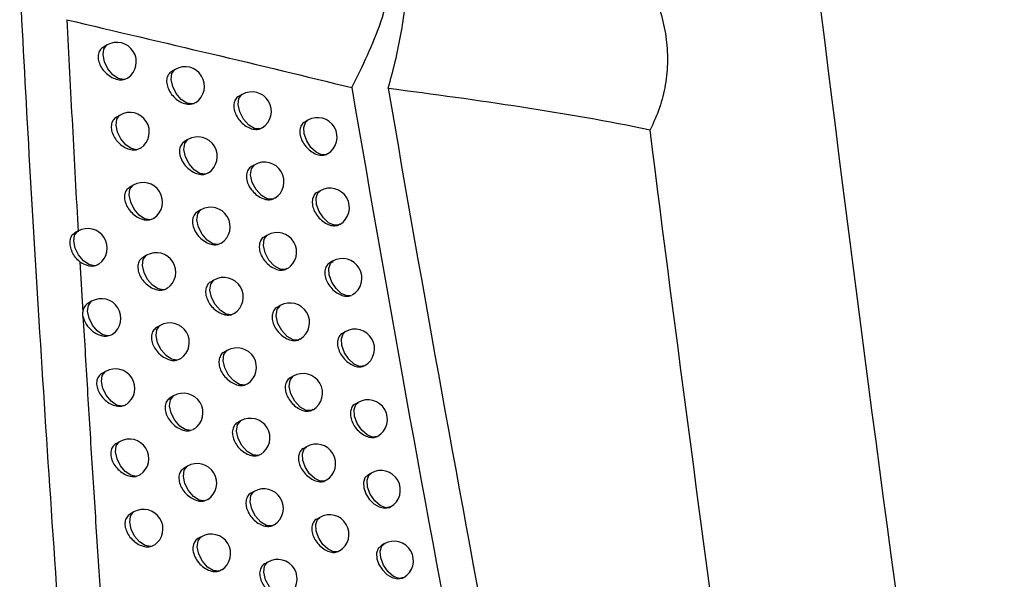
# Model space of a CAD drawing. Header units: millimetres. Extents: x 15358 to 16483, y 10132 to 11382.
# Tile 44 of 166: x 16322 to 16347, y 10339 to 10353. Entities that reach past the tile are written whole.
import ezdxf

# ---------------------------------------------------------------- set-up
doc = ezdxf.new("R2010")
doc.units = ezdxf.units.MM

msp = doc.modelspace()

# ---------------------------------------------------------------- linework, layer by layer
at = {"color": 7, "linetype": 'Continuous', "lineweight": 25}
for p, q in [((16324.235, 10352.561), (16324.14, 10352.506)), ((16325.981, 10351.936), (16325.892, 10351.885)), ((16327.694, 10351.292), (16327.612, 10351.244)), ((16324.568, 10350.766), (16324.475, 10350.712)), ((16329.377, 10350.631), (16329.299, 10350.586)), ((16326.308, 10350.137), (16326.22, 10350.086)), ((16329.882, 10349.772), (16329.852, 10349.753)), ((16328.016, 10349.49), (16327.934, 10349.443)), ((16324.906, 10348.969), (16324.814, 10348.915)), ((16329.693, 10348.825), (16329.616, 10348.781)), ((16326.639, 10348.336), (16326.553, 10348.286)), ((16330.197, 10347.965), (16330.173, 10347.949)), ((16323.489, 10347.788), (16323.399, 10347.736)), ((16328.341, 10347.686), (16328.26, 10347.64)), ((16325.247, 10347.17), (16325.156, 10347.117)), ((16323.538, 10347.004), (16323.612, 10345.711)), ((16330.013, 10347.018), (16329.937, 10346.975)), ((16328.849, 10346.834), (16328.802, 10346.804)), ((16326.974, 10346.534), (16326.889, 10346.485)), ((16323.841, 10345.991), (16323.745, 10345.936)), ((16328.671, 10345.881), (16328.591, 10345.835)), ((16325.592, 10345.37), (16325.502, 10345.318)), ((16330.337, 10345.21), (16330.262, 10345.167)), ((16329.178, 10345.027), (16329.135, 10344.999)), ((16327.313, 10344.73), (16327.229, 10344.682)), ((16324.196, 10344.193), (16324.102, 10344.139)), ((16329.004, 10344.074), (16328.925, 10344.028)), ((16325.941, 10343.568), (16325.852, 10343.516)), ((16330.665, 10343.4), (16330.591, 10343.357)), ((16329.51, 10343.218), (16329.473, 10343.194)), ((16327.656, 10342.925), (16327.573, 10342.877)), ((16324.555, 10342.393), (16324.462, 10342.34)), ((16329.341, 10342.265), (16329.263, 10342.22)), ((16326.293, 10341.764), (16326.206, 10341.713)), ((16330.997, 10341.588), (16330.924, 10341.546)), ((16329.846, 10341.407), (16329.814, 10341.386)), ((16328.002, 10341.118), (16327.92, 10341.07)), ((16324.917, 10340.591), (16324.826, 10340.539)), ((16329.682, 10340.454), (16329.605, 10340.41)), ((16326.65, 10339.958), (16326.563, 10339.909)), ((16330.186, 10339.595), (16330.159, 10339.578)), ((16331.333, 10339.775), (16331.261, 10339.733)), ((16328.353, 10339.309), (16328.272, 10339.262))]:
    msp.add_line(p, q, dxfattribs=at)
at = {"color": 7, "linetype": 'Continuous', "lineweight": 25, "flags": 128}
for points in [[(16324.654, 10351.672), (16324.519, 10351.702), (16324.379, 10351.799), (16324.256, 10351.949), (16324.169, 10352.127), (16324.132, 10352.305), (16324.151, 10352.455), (16324.223, 10352.553), (16324.235, 10352.561)], [(16326.415, 10351.048), (16326.28, 10351.07), (16326.136, 10351.164), (16326.008, 10351.314), (16325.917, 10351.495), (16325.878, 10351.678), (16325.897, 10351.831), (16325.972, 10351.93), (16325.981, 10351.936)], [(16328.148, 10350.408), (16328.011, 10350.42), (16327.864, 10350.508), (16327.73, 10350.659), (16327.634, 10350.844), (16327.592, 10351.032), (16327.612, 10351.189), (16327.69, 10351.289), (16327.694, 10351.292)], [(16324.99, 10349.876), (16324.855, 10349.905), (16324.715, 10350.002), (16324.591, 10350.152), (16324.503, 10350.33), (16324.466, 10350.509), (16324.485, 10350.66), (16324.557, 10350.758), (16324.568, 10350.766)], [(16329.852, 10349.753), (16329.73, 10349.748), (16329.591, 10349.812), (16329.458, 10349.936), (16329.351, 10350.101), (16329.287, 10350.281), (16329.276, 10350.447), (16329.318, 10350.576), (16329.377, 10350.631)], [(16326.746, 10349.25), (16326.61, 10349.27), (16326.466, 10349.363), (16326.337, 10349.513), (16326.245, 10349.695), (16326.205, 10349.878), (16326.224, 10350.032), (16326.299, 10350.132), (16326.308, 10350.137)], [(16328.473, 10348.607), (16328.337, 10348.616), (16328.188, 10348.704), (16328.053, 10348.854), (16327.956, 10349.04), (16327.913, 10349.229), (16327.933, 10349.387), (16328.012, 10349.488), (16328.016, 10349.49)], [(16325.331, 10348.08), (16325.196, 10348.107), (16325.055, 10348.203), (16324.929, 10348.353), (16324.841, 10348.532), (16324.803, 10348.712), (16324.822, 10348.863), (16324.895, 10348.962), (16324.906, 10348.969)], [(16330.173, 10347.949), (16330.05, 10347.941), (16329.911, 10348.004), (16329.777, 10348.128), (16329.668, 10348.293), (16329.603, 10348.474), (16329.592, 10348.642), (16329.635, 10348.771), (16329.693, 10348.825)], [(16327.08, 10347.45), (16326.945, 10347.468), (16326.8, 10347.56), (16326.67, 10347.71), (16326.577, 10347.892), (16326.536, 10348.077), (16326.556, 10348.232), (16326.631, 10348.332), (16326.639, 10348.336)], [(16323.903, 10346.899), (16323.769, 10346.931), (16323.63, 10347.029), (16323.508, 10347.179), (16323.422, 10347.356), (16323.386, 10347.533), (16323.405, 10347.682), (16323.476, 10347.78), (16323.489, 10347.788)], [(16328.802, 10346.804), (16328.666, 10346.811), (16328.516, 10346.897), (16328.38, 10347.047), (16328.282, 10347.234), (16328.239, 10347.424), (16328.259, 10347.584), (16328.338, 10347.684), (16328.341, 10347.686)], [(16325.675, 10346.281), (16325.54, 10346.307), (16325.398, 10346.402), (16325.272, 10346.552), (16325.183, 10346.732), (16325.144, 10346.912), (16325.163, 10347.064), (16325.237, 10347.163), (16325.247, 10347.17)], [(16330.497, 10346.144), (16330.375, 10346.133), (16330.235, 10346.194), (16330.099, 10346.318), (16329.99, 10346.484), (16329.924, 10346.666), (16329.912, 10346.835), (16329.955, 10346.964), (16330.013, 10347.018)], [(16327.419, 10345.648), (16327.283, 10345.664), (16327.137, 10345.755), (16327.006, 10345.905), (16326.912, 10346.088), (16326.871, 10346.274), (16326.891, 10346.43), (16326.967, 10346.53), (16326.974, 10346.534)], [(16324.258, 10345.102), (16324.123, 10345.133), (16323.984, 10345.231), (16323.861, 10345.38), (16323.774, 10345.558), (16323.738, 10345.736), (16323.757, 10345.885), (16323.828, 10345.983), (16323.841, 10345.991)], [(16329.135, 10344.999), (16328.999, 10345.004), (16328.849, 10345.089), (16328.712, 10345.239), (16328.612, 10345.426), (16328.568, 10345.618), (16328.588, 10345.778), (16328.668, 10345.879), (16328.671, 10345.881)], [(16326.024, 10344.481), (16325.888, 10344.505), (16325.746, 10344.599), (16325.619, 10344.749), (16325.528, 10344.93), (16325.489, 10345.111), (16325.508, 10345.264), (16325.582, 10345.363), (16325.592, 10345.37)], [(16330.826, 10344.338), (16330.704, 10344.324), (16330.563, 10344.383), (16330.426, 10344.506), (16330.315, 10344.672), (16330.248, 10344.856), (16330.236, 10345.026), (16330.28, 10345.157), (16330.337, 10345.21)], [(16327.762, 10343.845), (16327.626, 10343.859), (16327.479, 10343.949), (16327.347, 10344.099), (16327.252, 10344.283), (16327.21, 10344.469), (16327.23, 10344.626), (16327.306, 10344.726), (16327.313, 10344.73)], [(16324.616, 10343.304), (16324.481, 10343.333), (16324.341, 10343.43), (16324.218, 10343.58), (16324.13, 10343.758), (16324.093, 10343.937), (16324.112, 10344.087), (16324.184, 10344.185), (16324.196, 10344.193)], [(16329.473, 10343.194), (16329.337, 10343.196), (16329.185, 10343.279), (16329.047, 10343.429), (16328.946, 10343.617), (16328.901, 10343.81), (16328.921, 10343.972), (16329.002, 10344.073), (16329.004, 10344.074)], [(16326.376, 10342.68), (16326.24, 10342.702), (16326.097, 10342.795), (16325.969, 10342.945), (16325.877, 10343.126), (16325.838, 10343.308), (16325.857, 10343.462), (16325.931, 10343.562), (16325.941, 10343.568)], [(16331.158, 10342.53), (16331.037, 10342.513), (16330.895, 10342.57), (16330.757, 10342.692), (16330.644, 10342.86), (16330.576, 10343.044), (16330.564, 10343.216), (16330.608, 10343.347), (16330.665, 10343.4)], [(16328.108, 10342.04), (16327.972, 10342.052), (16327.825, 10342.141), (16327.691, 10342.291), (16327.595, 10342.476), (16327.553, 10342.663), (16327.572, 10342.821), (16327.65, 10342.921), (16327.656, 10342.925)], [(16324.978, 10341.504), (16324.843, 10341.532), (16324.702, 10341.628), (16324.578, 10341.778), (16324.49, 10341.957), (16324.452, 10342.136), (16324.471, 10342.287), (16324.543, 10342.386), (16324.555, 10342.393)], [(16329.814, 10341.386), (16329.691, 10341.382), (16329.553, 10341.447), (16329.421, 10341.571), (16329.315, 10341.735), (16329.251, 10341.914), (16329.24, 10342.08), (16329.282, 10342.208), (16329.341, 10342.265)], [(16326.732, 10340.877), (16326.596, 10340.897), (16326.452, 10340.989), (16326.323, 10341.139), (16326.231, 10341.321), (16326.191, 10341.504), (16326.21, 10341.659), (16326.284, 10341.758), (16326.293, 10341.764)], [(16331.495, 10340.721), (16331.374, 10340.7), (16331.231, 10340.756), (16331.092, 10340.877), (16330.978, 10341.045), (16330.908, 10341.231), (16330.895, 10341.404), (16330.941, 10341.536), (16330.997, 10341.588)], [(16330.924, 10341.546), (16330.923, 10341.546), (16330.841, 10341.465), (16330.802, 10341.347), (16330.809, 10341.206), (16330.86, 10341.059), (16330.95, 10340.92), (16331.069, 10340.804), (16331.205, 10340.723), (16331.342, 10340.689), (16331.465, 10340.707), (16331.495, 10340.721), (16331.495, 10340.721)], [(16328.458, 10340.234), (16328.323, 10340.244), (16328.174, 10340.331), (16328.04, 10340.481), (16327.942, 10340.667), (16327.9, 10340.855), (16327.919, 10341.014), (16327.997, 10341.115), (16328.002, 10341.118)], [(16325.344, 10339.703), (16325.209, 10339.729), (16325.067, 10339.824), (16324.942, 10339.974), (16324.853, 10340.153), (16324.815, 10340.333), (16324.833, 10340.485), (16324.906, 10340.584), (16324.917, 10340.591)], [(16330.159, 10339.578), (16330.037, 10339.571), (16329.898, 10339.634), (16329.765, 10339.758), (16329.657, 10339.923), (16329.593, 10340.103), (16329.581, 10340.27), (16329.623, 10340.399), (16329.682, 10340.454)], [(16327.092, 10339.072), (16326.956, 10339.09), (16326.811, 10339.181), (16326.681, 10339.331), (16326.588, 10339.513), (16326.547, 10339.698), (16326.566, 10339.853), (16326.641, 10339.953), (16326.65, 10339.958)], [(16331.261, 10339.733), (16331.26, 10339.733), (16331.179, 10339.652), (16331.14, 10339.534), (16331.146, 10339.394), (16331.197, 10339.246), (16331.287, 10339.107), (16331.405, 10338.991), (16331.541, 10338.91), (16331.678, 10338.876), (16331.8, 10338.893), (16331.836, 10338.91), (16331.836, 10338.91)], [(16331.836, 10338.91), (16331.715, 10338.887), (16331.572, 10338.94), (16331.431, 10339.061), (16331.315, 10339.229), (16331.245, 10339.416), (16331.231, 10339.591), (16331.277, 10339.724), (16331.333, 10339.775)], [(16328.813, 10338.426), (16328.677, 10338.434), (16328.528, 10338.52), (16328.392, 10338.67), (16328.293, 10338.856), (16328.25, 10339.046), (16328.27, 10339.205), (16328.348, 10339.306), (16328.353, 10339.309)]]:
    msp.add_lwpolyline(points, dxfattribs=at)
at = {"color": 7, "linetype": 'Continuous', "lineweight": 25}
for centre, start in [((16324.485, 10352.128), 304.6556), ((16326.231, 10351.503), 303.3375), ((16327.944, 10350.859), 302.0947), ((16324.818, 10350.332), 304.3794), ((16329.627, 10350.198), 300.933), ((16326.558, 10349.704), 303.0904), ((16328.266, 10349.057), 301.8773), ((16325.156, 10348.536), 304.108), ((16329.943, 10348.392), 300.7411), ((16326.889, 10347.903), 302.8482), ((16323.739, 10347.355), 305.1376), ((16328.591, 10347.253), 301.6624), ((16325.497, 10346.737), 303.8416), ((16330.263, 10346.585), 300.552), ((16327.224, 10346.101), 302.6108), ((16324.091, 10345.558), 304.8485), ((16328.921, 10345.448), 301.4566), ((16325.842, 10344.937), 303.5801), ((16330.587, 10344.777), 300.3656), ((16327.563, 10344.297), 302.3784), ((16324.446, 10343.76), 304.5644), ((16329.254, 10343.64), 301.2537), ((16326.191, 10343.135), 303.3238), ((16330.915, 10342.967), 300.182), ((16327.906, 10342.492), 302.1508), ((16324.805, 10341.96), 304.2854), ((16329.591, 10341.832), 301.0538), ((16326.543, 10341.331), 303.0726), ((16331.247, 10341.155), 300.0014), ((16328.252, 10340.685), 301.9282), ((16325.167, 10340.158), 304.0116), ((16329.932, 10340.021), 300.8568), ((16326.9, 10339.525), 302.8266), ((16331.583, 10339.342), 300.1965), ((16328.603, 10338.876), 301.7067)]:
    msp.add_arc(centre, 0.5, start, 119.9973, dxfattribs=at)
for points in [[(16336.618, 10411.733), (16339.003, 10381.288), (16342.54, 10350.323), (16347.215, 10318.96)], [(16330.503, 10351.468), (16332.432, 10340.189), (16334.598, 10328.802), (16336.991, 10317.34)], [(16331.435, 10351.453), (16333.217, 10341.05), (16335.199, 10330.568), (16337.376, 10320.005)], [(16342.652, 10317.763), (16341.014, 10328.689), (16339.508, 10339.565), (16338.142, 10350.388)], [(16323.538, 10347.004), (16323.656, 10346.922), (16323.791, 10346.883), (16323.903, 10346.899)]]:
    msp.add_open_spline(points, degree=3, dxfattribs=at)
for points, knots in [([(16331.435, 10351.453), (16331.568, 10351.911), (16331.676, 10352.37), (16331.844, 10353.289), (16331.903, 10353.752), (16332.003, 10355.13), (16331.967, 10356.007), (16331.76, 10357.258), (16331.666, 10357.658), (16331.432, 10358.413), (16331.291, 10358.77), (16331.044, 10359.273), (16330.955, 10359.436), (16330.768, 10359.747), (16330.669, 10359.895), (16330.359, 10360.318), (16330.132, 10360.571), (16329.886, 10360.794)], [0, 0, 0, 0, 0.125, 0.125, 0.25, 0.25, 0.5, 0.5, 0.625, 0.625, 0.75, 0.75, 0.8125, 0.8125, 0.875, 0.875, 1, 1, 1, 1]), ([(16330.503, 10351.468), (16330.777, 10352.021), (16331.355, 10353.184), (16331.72, 10355.155), (16331.632, 10357.089), (16331.031, 10358.641), (16330.387, 10359.499), (16329.948, 10359.686), (16329.918, 10359.699)], [0, 0, 0, 0, 0.182617, 0.384235, 0.585814, 0.790184, 0.985661, 1, 1, 1, 1]), ([(16337.547, 10355.163), (16337.804, 10354.792), (16338.023, 10354.408), (16338.279, 10353.808), (16338.353, 10353.604), (16338.472, 10353.19), (16338.517, 10352.984), (16338.576, 10352.57), (16338.59, 10352.363), (16338.585, 10351.949), (16338.567, 10351.741), (16338.463, 10351.138), (16338.331, 10350.754), (16338.142, 10350.388)], [0, 0, 0, 0, 0.25, 0.25, 0.375, 0.375, 0.5, 0.5, 0.625, 0.625, 0.75, 0.75, 1, 1, 1, 1]), ([(16325.896, 10305.743), (16325.798, 10306.653), (16325.604, 10308.451), (16325.327, 10311.116), (16325.064, 10313.716), (16324.815, 10316.25), (16324.58, 10318.718), (16324.358, 10321.119), (16324.149, 10323.453), (16323.952, 10325.718), (16323.767, 10327.914), (16323.502, 10331.17), (16323.176, 10335.408), (16322.813, 10340.55), (16322.5, 10345.391), (16322.229, 10349.926), (16322.073, 10352.843), (16321.998, 10354.25)], [0, 0, 0, 0, 0.05598, 0.110676, 0.164072, 0.216148, 0.266888, 0.316276, 0.364297, 0.410936, 0.456178, 0.500012, 0.612161, 0.718399, 0.818552, 0.912464, 1, 1, 1, 1]), ([(16323.207, 10353.209), (16323.253, 10352.304), (16323.344, 10350.492), (16323.445, 10348.676), (16323.495, 10347.768)], [0, 0, 0, 0, 0.49951, 1, 1, 1, 1]), ([(16323.207, 10353.209), (16324.462, 10352.91), (16325.7, 10352.62), (16328.132, 10352.045), (16329.328, 10351.76), (16330.503, 10351.468)], [0, 0, 0, 0, 0.5, 0.5, 1, 1, 1, 1]), ([(16324.14, 10352.506), (16324.107, 10352.481), (16324.043, 10352.43), (16324.002, 10352.305), (16324.009, 10352.164), (16324.064, 10352.018), (16324.16, 10351.881), (16324.288, 10351.768), (16324.435, 10351.69), (16324.562, 10351.663), (16324.631, 10351.669), (16324.654, 10351.672)], [0, 0, 0, 0, 0.120596, 0.237934, 0.352174, 0.465199, 0.579304, 0.69625, 0.816605, 0.939483, 1, 1, 1, 1]), ([(16324.766, 10351.72), (16324.76, 10351.714), (16324.732, 10351.686), (16324.688, 10351.678), (16324.654, 10351.672)], [0, 0, 0, 0, 0.207918, 1, 1, 1, 1]), ([(16325.892, 10351.885), (16325.86, 10351.859), (16325.796, 10351.81), (16325.756, 10351.685), (16325.763, 10351.544), (16325.817, 10351.396), (16325.912, 10351.258), (16326.038, 10351.143), (16326.183, 10351.065), (16326.315, 10351.035), (16326.387, 10351.044), (16326.415, 10351.048)], [0, 0, 0, 0, 0.118271, 0.233709, 0.346597, 0.45845, 0.571163, 0.686201, 0.804033, 0.923921, 1, 1, 1, 1]), ([(16331.435, 10351.453), (16332.598, 10351.305), (16333.738, 10351.148), (16335.973, 10350.801), (16337.067, 10350.612), (16338.142, 10350.388)], [0, 0, 0, 0, 0.5, 0.5, 1, 1, 1, 1]), ([(16327.612, 10351.244), (16327.611, 10351.244), (16327.572, 10351.233), (16327.521, 10351.165), (16327.477, 10351.048), (16327.485, 10350.904), (16327.539, 10350.756), (16327.632, 10350.617), (16327.757, 10350.5), (16327.899, 10350.421), (16328.037, 10350.388), (16328.113, 10350.402), (16328.148, 10350.408)], [0, 0, 0, 0, 0.0001982, 0.1156424, 0.2287904, 0.3398849, 0.4501179, 0.5610203, 0.6737859, 0.7887916, 0.9054363, 1, 1, 1, 1]), ([(16326.502, 10351.09), (16326.494, 10351.082), (16326.47, 10351.06), (16326.437, 10351.053), (16326.415, 10351.048)], [0, 0, 0, 0, 0.348853, 1, 1, 1, 1]), ([(16324.475, 10350.712), (16324.442, 10350.686), (16324.378, 10350.636), (16324.337, 10350.511), (16324.344, 10350.37), (16324.399, 10350.223), (16324.494, 10350.087), (16324.622, 10349.972), (16324.769, 10349.895), (16324.897, 10349.867), (16324.966, 10349.874), (16324.99, 10349.876)], [0, 0, 0, 0, 0.120118, 0.237086, 0.351072, 0.463878, 0.577713, 0.694277, 0.814118, 0.936386, 1, 1, 1, 1]), ([(16328.206, 10350.441), (16328.195, 10350.431), (16328.177, 10350.417), (16328.155, 10350.41), (16328.148, 10350.408)], [0, 0, 0, 0, 0.67709, 1, 1, 1, 1]), ([(16329.299, 10350.586), (16329.299, 10350.586), (16329.26, 10350.575), (16329.211, 10350.507), (16329.168, 10350.391), (16329.175, 10350.247), (16329.228, 10350.098), (16329.321, 10349.957), (16329.443, 10349.839), (16329.584, 10349.758), (16329.726, 10349.725), (16329.813, 10349.737), (16329.851, 10349.753), (16329.852, 10349.753)], [0, 0, 0, 0, 0.000451, 0.112549, 0.222877, 0.331594, 0.439615, 0.548142, 0.658122, 0.76985, 0.882849, 0.996079, 1, 1, 1, 1]), ([(16325.098, 10349.924), (16325.092, 10349.918), (16325.064, 10349.89), (16325.022, 10349.883), (16324.99, 10349.876)], [0, 0, 0, 0, 0.2277403, 1, 1, 1, 1]), ([(16326.22, 10350.086), (16326.145, 10350.043), (16326.097, 10349.962), (16326.084, 10349.764), (16326.118, 10349.648), (16326.249, 10349.444), (16326.345, 10349.356), (16326.549, 10349.249), (16326.657, 10349.23), (16326.746, 10349.25)], [0, 0, 0, 0, 0.25, 0.25, 0.5, 0.5, 0.75, 0.75, 1, 1, 1, 1]), ([(16327.934, 10349.443), (16327.934, 10349.443), (16327.894, 10349.431), (16327.844, 10349.363), (16327.8, 10349.247), (16327.808, 10349.103), (16327.861, 10348.954), (16327.955, 10348.815), (16328.079, 10348.698), (16328.221, 10348.619), (16328.36, 10348.585), (16328.437, 10348.6), (16328.473, 10348.607)], [0, 0, 0, 0, 0.000235, 0.115106, 0.227782, 0.338488, 0.448361, 0.55887, 0.671162, 0.7856, 0.90161, 1, 1, 1, 1]), ([(16326.827, 10349.29), (16326.819, 10349.282), (16326.796, 10349.261), (16326.765, 10349.254), (16326.746, 10349.25)], [0, 0, 0, 0, 0.389208, 1, 1, 1, 1]), ([(16324.814, 10348.915), (16324.781, 10348.89), (16324.717, 10348.84), (16324.676, 10348.715), (16324.683, 10348.574), (16324.738, 10348.427), (16324.833, 10348.29), (16324.96, 10348.176), (16325.107, 10348.098), (16325.236, 10348.069), (16325.306, 10348.077), (16325.331, 10348.08)], [0, 0, 0, 0, 0.1196361, 0.2362235, 0.3499422, 0.462515, 0.5760689, 0.6922417, 0.8115648, 0.9332202, 1, 1, 1, 1]), ([(16328.526, 10348.638), (16328.514, 10348.628), (16328.498, 10348.614), (16328.477, 10348.608), (16328.473, 10348.607)], [0, 0, 0, 0, 0.779643, 1, 1, 1, 1]), ([(16329.616, 10348.781), (16329.616, 10348.781), (16329.577, 10348.77), (16329.528, 10348.703), (16329.485, 10348.587), (16329.493, 10348.442), (16329.545, 10348.293), (16329.638, 10348.152), (16329.76, 10348.034), (16329.9, 10347.953), (16330.042, 10347.919), (16330.13, 10347.932), (16330.17, 10347.948), (16330.173, 10347.949)], [0, 0, 0, 0, 0.000484, 0.111946, 0.221718, 0.329949, 0.43751, 0.545551, 0.654978, 0.766075, 0.878389, 0.990926, 1, 1, 1, 1]), ([(16326.553, 10348.286), (16326.477, 10348.243), (16326.43, 10348.162), (16326.417, 10347.963), (16326.451, 10347.846), (16326.583, 10347.642), (16326.68, 10347.553), (16326.884, 10347.447), (16326.993, 10347.428), (16327.08, 10347.45)], [0, 0, 0, 0, 0.25, 0.25, 0.5, 0.5, 0.75, 0.75, 1, 1, 1, 1]), ([(16325.433, 10348.126), (16325.427, 10348.119), (16325.4, 10348.093), (16325.361, 10348.086), (16325.331, 10348.08)], [0, 0, 0, 0, 0.250468, 1, 1, 1, 1]), ([(16323.538, 10347.004), (16323.498, 10347.039), (16323.418, 10347.109), (16323.339, 10347.254), (16323.291, 10347.405), (16323.283, 10347.549), (16323.319, 10347.662), (16323.361, 10347.723), (16323.399, 10347.735), (16323.4, 10347.736)], [0, 0, 0, 0, 0.160927, 0.321419, 0.488472, 0.657469, 0.826699, 0.995718, 1, 1, 1, 1]), ([(16328.26, 10347.639), (16328.26, 10347.639), (16328.221, 10347.628), (16328.171, 10347.56), (16328.127, 10347.444), (16328.135, 10347.3), (16328.188, 10347.151), (16328.281, 10347.011), (16328.405, 10346.894), (16328.547, 10346.815), (16328.687, 10346.78), (16328.765, 10346.796), (16328.802, 10346.804)], [0, 0, 0, 0, 0.0002722, 0.1145605, 0.2267507, 0.337052, 0.4465494, 0.5566494, 0.6684553, 0.7823175, 0.8976858, 1, 1, 1, 1]), ([(16327.157, 10347.488), (16327.147, 10347.48), (16327.126, 10347.461), (16327.097, 10347.454), (16327.08, 10347.45)], [0, 0, 0, 0, 0.436446, 1, 1, 1, 1]), ([(16324.024, 10346.949), (16324.019, 10346.944), (16323.989, 10346.913), (16323.942, 10346.905), (16323.903, 10346.899)], [0, 0, 0, 0, 0.174407, 1, 1, 1, 1]), ([(16325.156, 10347.117), (16325.124, 10347.092), (16325.06, 10347.042), (16325.019, 10346.918), (16325.026, 10346.776), (16325.081, 10346.629), (16325.176, 10346.492), (16325.303, 10346.377), (16325.449, 10346.299), (16325.578, 10346.27), (16325.649, 10346.278), (16325.675, 10346.281)], [0, 0, 0, 0, 0.1191488, 0.2353455, 0.3487834, 0.4611097, 0.57437, 0.6901433, 0.8089432, 0.9299842, 1, 1, 1, 1]), ([(16330.03, 10347.002), (16329.997, 10346.995), (16329.924, 10346.98), (16329.848, 10346.899), (16329.807, 10346.78), (16329.814, 10346.636), (16329.867, 10346.486), (16329.959, 10346.345), (16330.081, 10346.227), (16330.22, 10346.146), (16330.361, 10346.112), (16330.452, 10346.124), (16330.492, 10346.142), (16330.497, 10346.144)], [0, 0, 0, 0, 0.081724, 0.183531, 0.283858, 0.382832, 0.481212, 0.580009, 0.680022, 0.781501, 0.884048, 0.986793, 1, 1, 1, 1]), ([(16326.889, 10346.485), (16326.889, 10346.485), (16326.849, 10346.473), (16326.798, 10346.405), (16326.753, 10346.288), (16326.761, 10346.144), (16326.815, 10345.996), (16326.909, 10345.857), (16327.034, 10345.742), (16327.178, 10345.663), (16327.313, 10345.631), (16327.387, 10345.643), (16327.419, 10345.648)], [0, 0, 0, 0, 0.000056, 0.116752, 0.230907, 0.342802, 0.453757, 0.565451, 0.679192, 0.795403, 0.913432, 1, 1, 1, 1]), ([(16325.772, 10346.326), (16325.765, 10346.319), (16325.74, 10346.295), (16325.702, 10346.287), (16325.675, 10346.281)], [0, 0, 0, 0, 0.276603, 1, 1, 1, 1]), ([(16323.745, 10345.936), (16323.712, 10345.911), (16323.648, 10345.86), (16323.618, 10345.77), (16323.613, 10345.718), (16323.612, 10345.712)], [0, 0, 0, 0, 0.473847, 0.934847, 1, 1, 1, 1]), ([(16323.618, 10345.61), (16323.616, 10345.628), (16323.61, 10345.662), (16323.612, 10345.695), (16323.612, 10345.711)], [0, 0, 0, 0, 0.499986, 1, 1, 1, 1]), ([(16323.618, 10345.61), (16323.658, 10344.942), (16323.737, 10343.604), (16323.862, 10341.595), (16323.992, 10339.581), (16324.082, 10338.236), (16324.128, 10337.563)], [0, 0, 0, 0, 0.2494558, 0.4992732, 0.749454, 1, 1, 1, 1]), ([(16323.618, 10345.609), (16323.631, 10345.54), (16323.66, 10345.469), (16323.745, 10345.337), (16323.8, 10345.277), (16323.986, 10345.132), (16324.137, 10345.084), (16324.258, 10345.102)], [0, 0, 0, 0, 0.25, 0.25, 0.5, 0.5, 1, 1, 1, 1]), ([(16327.49, 10345.685), (16327.48, 10345.676), (16327.46, 10345.659), (16327.433, 10345.652), (16327.419, 10345.648)], [0, 0, 0, 0, 0.492181, 1, 1, 1, 1]), ([(16328.591, 10345.834), (16328.591, 10345.834), (16328.551, 10345.823), (16328.501, 10345.755), (16328.458, 10345.639), (16328.466, 10345.495), (16328.518, 10345.346), (16328.611, 10345.206), (16328.735, 10345.089), (16328.876, 10345.009), (16329.018, 10344.974), (16329.097, 10344.991), (16329.135, 10344.999)], [0, 0, 0, 0, 0.000309, 0.114004, 0.225695, 0.335576, 0.444681, 0.554357, 0.665664, 0.77894, 0.893658, 1, 1, 1, 1]), ([(16324.374, 10345.152), (16324.368, 10345.146), (16324.339, 10345.116), (16324.294, 10345.109), (16324.258, 10345.102)], [0, 0, 0, 0, 0.190168, 1, 1, 1, 1]), ([(16325.502, 10345.318), (16325.47, 10345.293), (16325.406, 10345.243), (16325.366, 10345.118), (16325.373, 10344.977), (16325.427, 10344.829), (16325.522, 10344.692), (16325.648, 10344.577), (16325.794, 10344.499), (16325.925, 10344.469), (16325.996, 10344.478), (16326.024, 10344.481)], [0, 0, 0, 0, 0.118656, 0.234452, 0.347595, 0.459661, 0.572615, 0.68798, 0.806251, 0.926675, 1, 1, 1, 1]), ([(16330.262, 10345.167), (16330.262, 10345.167), (16330.223, 10345.155), (16330.175, 10345.088), (16330.132, 10344.973), (16330.139, 10344.828), (16330.192, 10344.678), (16330.284, 10344.537), (16330.406, 10344.419), (16330.545, 10344.337), (16330.685, 10344.303), (16330.777, 10344.316), (16330.819, 10344.335), (16330.826, 10344.338)], [0, 0, 0, 0, 0.000548, 0.110691, 0.2193, 0.3265, 0.43308, 0.540088, 0.648358, 0.758151, 0.869055, 0.980167, 1, 1, 1, 1]), ([(16327.229, 10344.682), (16327.229, 10344.682), (16327.189, 10344.67), (16327.138, 10344.602), (16327.094, 10344.485), (16327.102, 10344.341), (16327.155, 10344.193), (16327.249, 10344.054), (16327.374, 10343.938), (16327.517, 10343.859), (16327.653, 10343.826), (16327.729, 10343.839), (16327.762, 10343.845)], [0, 0, 0, 0, 0.000096, 0.11623, 0.229935, 0.34147, 0.452096, 0.563423, 0.676712, 0.792367, 0.909767, 1, 1, 1, 1]), ([(16326.115, 10344.524), (16326.108, 10344.517), (16326.084, 10344.494), (16326.048, 10344.487), (16326.024, 10344.481)], [0, 0, 0, 0, 0.306768, 1, 1, 1, 1]), ([(16324.102, 10344.139), (16324.069, 10344.113), (16324.004, 10344.063), (16323.963, 10343.938), (16323.971, 10343.797), (16324.025, 10343.65), (16324.121, 10343.514), (16324.249, 10343.4), (16324.396, 10343.322), (16324.524, 10343.295), (16324.593, 10343.302), (16324.616, 10343.304)], [0, 0, 0, 0, 0.120351, 0.237537, 0.35166, 0.46457, 0.57853, 0.695282, 0.8154, 0.938024, 1, 1, 1, 1]), ([(16327.827, 10343.88), (16327.817, 10343.871), (16327.798, 10343.855), (16327.773, 10343.848), (16327.762, 10343.845)], [0, 0, 0, 0, 0.558565, 1, 1, 1, 1]), ([(16328.925, 10344.028), (16328.925, 10344.028), (16328.886, 10344.016), (16328.836, 10343.949), (16328.792, 10343.833), (16328.8, 10343.689), (16328.853, 10343.54), (16328.946, 10343.399), (16329.069, 10343.282), (16329.21, 10343.202), (16329.353, 10343.166), (16329.433, 10343.184), (16329.473, 10343.194)], [0, 0, 0, 0, 0.000345, 0.113436, 0.224614, 0.334058, 0.442753, 0.55199, 0.662785, 0.775464, 0.889523, 1, 1, 1, 1]), ([(16324.727, 10343.352), (16324.721, 10343.346), (16324.693, 10343.318), (16324.65, 10343.31), (16324.616, 10343.304)], [0, 0, 0, 0, 0.208217, 1, 1, 1, 1]), ([(16325.852, 10343.516), (16325.82, 10343.491), (16325.756, 10343.442), (16325.716, 10343.317), (16325.723, 10343.175), (16325.777, 10343.028), (16325.872, 10342.89), (16325.998, 10342.775), (16326.143, 10342.696), (16326.275, 10342.666), (16326.347, 10342.676), (16326.376, 10342.68)], [0, 0, 0, 0, 0.118157, 0.233541, 0.346377, 0.458168, 0.570804, 0.685751, 0.803488, 0.923292, 1, 1, 1, 1]), ([(16330.591, 10343.357), (16330.591, 10343.357), (16330.552, 10343.346), (16330.504, 10343.279), (16330.461, 10343.163), (16330.469, 10343.019), (16330.521, 10342.869), (16330.613, 10342.727), (16330.734, 10342.609), (16330.873, 10342.527), (16331.013, 10342.493), (16331.107, 10342.505), (16331.15, 10342.526), (16331.158, 10342.53)], [0, 0, 0, 0, 0.000579, 0.110038, 0.218036, 0.32469, 0.430746, 0.537207, 0.64487, 0.753988, 0.864165, 0.974543, 1, 1, 1, 1]), ([(16327.573, 10342.877), (16327.572, 10342.877), (16327.533, 10342.865), (16327.482, 10342.797), (16327.438, 10342.68), (16327.446, 10342.536), (16327.499, 10342.388), (16327.593, 10342.249), (16327.717, 10342.132), (16327.86, 10342.053), (16327.997, 10342.02), (16328.074, 10342.034), (16328.108, 10342.04)], [0, 0, 0, 0, 0.0001355, 0.1157003, 0.2289415, 0.340102, 0.4503835, 0.5613309, 0.6741549, 0.7892472, 0.9060122, 1, 1, 1, 1]), ([(16326.462, 10342.721), (16326.454, 10342.714), (16326.431, 10342.692), (16326.398, 10342.685), (16326.376, 10342.68)], [0, 0, 0, 0, 0.341746, 1, 1, 1, 1]), ([(16324.462, 10342.339), (16324.429, 10342.314), (16324.365, 10342.264), (16324.324, 10342.139), (16324.331, 10341.998), (16324.386, 10341.851), (16324.481, 10341.714), (16324.609, 10341.6), (16324.756, 10341.522), (16324.884, 10341.494), (16324.954, 10341.502), (16324.978, 10341.504)], [0, 0, 0, 0, 0.119867, 0.236674, 0.350535, 0.463218, 0.576901, 0.693263, 0.812861, 0.934866, 1, 1, 1, 1]), ([(16329.263, 10342.22), (16329.263, 10342.22), (16329.224, 10342.208), (16329.174, 10342.141), (16329.131, 10342.025), (16329.139, 10341.881), (16329.191, 10341.731), (16329.284, 10341.591), (16329.407, 10341.473), (16329.547, 10341.392), (16329.69, 10341.359), (16329.776, 10341.371), (16329.814, 10341.386), (16329.814, 10341.386)], [0, 0, 0, 0, 0.000381, 0.112854, 0.223502, 0.33249, 0.440757, 0.549537, 0.659804, 0.771872, 0.885262, 0.998907, 1, 1, 1, 1]), ([(16328.168, 10342.074), (16328.157, 10342.064), (16328.139, 10342.049), (16328.116, 10342.043), (16328.108, 10342.04)], [0, 0, 0, 0, 0.638544, 1, 1, 1, 1]), ([(16326.206, 10341.713), (16326.174, 10341.688), (16326.11, 10341.639), (16326.07, 10341.514), (16326.077, 10341.373), (16326.131, 10341.225), (16326.226, 10341.087), (16326.352, 10340.971), (16326.496, 10340.893), (16326.629, 10340.862), (16326.702, 10340.872), (16326.732, 10340.877)], [0, 0, 0, 0, 0.117652, 0.232613, 0.345127, 0.456629, 0.568934, 0.683454, 0.80065, 0.91983, 1, 1, 1, 1]), ([(16325.084, 10341.551), (16325.077, 10341.545), (16325.05, 10341.518), (16325.01, 10341.51), (16324.978, 10341.504)], [0, 0, 0, 0, 0.228924, 1, 1, 1, 1]), ([(16327.92, 10341.07), (16327.92, 10341.07), (16327.88, 10341.058), (16327.83, 10340.991), (16327.786, 10340.874), (16327.794, 10340.73), (16327.847, 10340.582), (16327.94, 10340.442), (16328.065, 10340.325), (16328.207, 10340.246), (16328.346, 10340.212), (16328.423, 10340.227), (16328.458, 10340.234)], [0, 0, 0, 0, 0.000175, 0.115161, 0.227927, 0.338697, 0.448619, 0.559172, 0.67152, 0.78604, 0.902164, 1, 1, 1, 1]), ([(16326.813, 10340.917), (16326.804, 10340.909), (16326.782, 10340.889), (16326.751, 10340.881), (16326.732, 10340.877)], [0, 0, 0, 0, 0.382531, 1, 1, 1, 1]), ([(16324.826, 10340.538), (16324.793, 10340.513), (16324.729, 10340.463), (16324.688, 10340.338), (16324.695, 10340.197), (16324.75, 10340.05), (16324.845, 10339.913), (16324.972, 10339.798), (16325.119, 10339.72), (16325.248, 10339.692), (16325.318, 10339.7), (16325.344, 10339.703)], [0, 0, 0, 0, 0.119378, 0.235796, 0.349382, 0.461824, 0.575218, 0.691183, 0.810254, 0.931639, 1, 1, 1, 1]), ([(16329.605, 10340.41), (16329.605, 10340.41), (16329.566, 10340.399), (16329.517, 10340.331), (16329.473, 10340.215), (16329.481, 10340.071), (16329.534, 10339.922), (16329.626, 10339.781), (16329.749, 10339.663), (16329.889, 10339.582), (16330.031, 10339.548), (16330.118, 10339.561), (16330.157, 10339.577), (16330.159, 10339.578)], [0, 0, 0, 0, 0.000417, 0.1122527, 0.2223481, 0.3308564, 0.4386698, 0.5469679, 0.656686, 0.7681251, 0.8808278, 0.9937767, 1, 1, 1, 1]), ([(16328.513, 10340.266), (16328.501, 10340.256), (16328.485, 10340.242), (16328.464, 10340.236), (16328.458, 10340.234)], [0, 0, 0, 0, 0.736256, 1, 1, 1, 1]), ([(16326.563, 10339.909), (16326.487, 10339.865), (16326.44, 10339.784), (16326.427, 10339.584), (16326.462, 10339.468), (16326.594, 10339.263), (16326.691, 10339.175), (16326.895, 10339.069), (16327.004, 10339.05), (16327.092, 10339.072)], [0, 0, 0, 0, 0.25, 0.25, 0.5, 0.5, 0.75, 0.75, 1, 1, 1, 1]), ([(16325.444, 10339.748), (16325.438, 10339.742), (16325.412, 10339.716), (16325.373, 10339.708), (16325.344, 10339.703)], [0, 0, 0, 0, 0.252736, 1, 1, 1, 1]), ([(16327.167, 10339.11), (16327.158, 10339.102), (16327.137, 10339.083), (16327.108, 10339.076), (16327.092, 10339.072)], [0, 0, 0, 0, 0.4304091, 1, 1, 1, 1]), ([(16328.272, 10339.262), (16328.272, 10339.262), (16328.232, 10339.25), (16328.182, 10339.183), (16328.138, 10339.066), (16328.146, 10338.922), (16328.199, 10338.773), (16328.292, 10338.634), (16328.416, 10338.517), (16328.558, 10338.437), (16328.698, 10338.403), (16328.776, 10338.419), (16328.813, 10338.426)], [0, 0, 0, 0, 0.000215, 0.114612, 0.226889, 0.337254, 0.4468, 0.556944, 0.668804, 0.782744, 0.898219, 1, 1, 1, 1])]:
    msp.add_open_spline(points, degree=3, knots=knots, dxfattribs=at)

doc.saveas('drawing.dxf')
